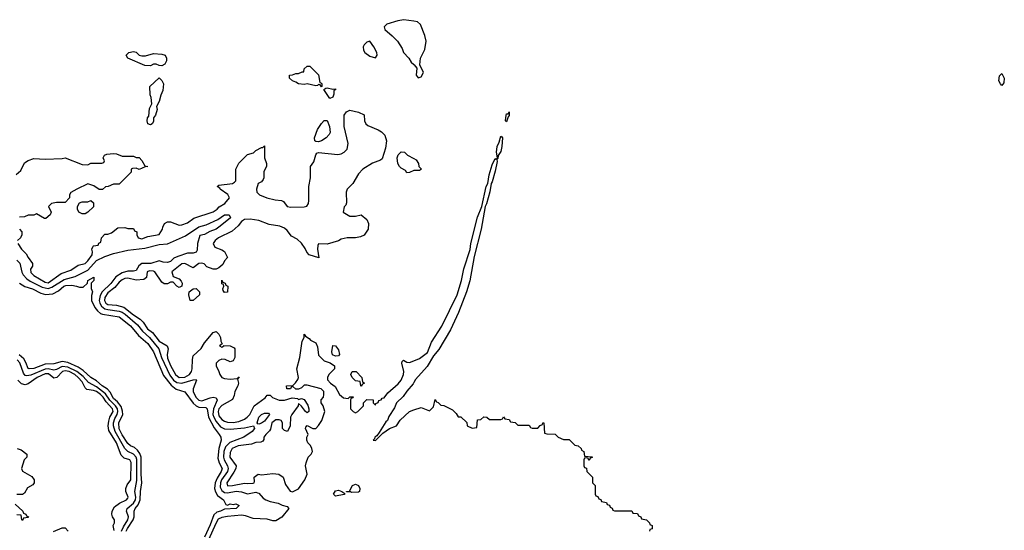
# Model space of a CAD drawing. Header units: inches. Extents: x 2710751 to 2829008, y 857003 to 965602.
# Tile 65 of 256: x 2737231 to 2744147, y 875517 to 879100. Entities that reach past the tile are written whole.
import ezdxf

# ---------------------------------------------------------------- set-up
doc = ezdxf.new("R2010")
doc.units = ezdxf.units.IN
doc.header["$MEASUREMENT"] = 0
doc.layers.add('C7837', color=7, linetype='Continuous')
doc.layers.add('C7847', color=7, linetype='Continuous')

msp = doc.modelspace()

# ---------------------------------------------------------------- linework, layer by layer
at = {"layer": 'C7837', "color": 2}
for points, elevation in [([(2740000, 879088.3), (2739930, 879099.7), (2739887.3, 879092.7), (2739810.5, 879069.5), (2739791, 879050), (2739796, 879030), (2739847.5, 878987.5), (2739884.7, 878950), (2739918, 878898), (2739926, 878870), (2739964.7, 878830), (2739981.4, 878801.4), (2740000, 878785.2)], 18), ([(2737218, 877530), (2737244.7, 877490), (2737277.3, 877457.3), (2737290, 877432), (2737322, 877390), (2737322, 877370), (2737307.3, 877350), (2737310, 877326), (2737330, 877303.8), (2737410, 877258.4), (2737430, 877252.7), (2737522.3, 877317.7), (2737590, 877343), (2737642.5, 877377.5), (2737690, 877388.4), (2737710, 877408), (2737739.3, 877450), (2737742, 877470), (2737738, 877490), (2737746, 877510), (2737750, 877514), (2737782, 877518), (2737787.3, 877532.7), (2737802, 877538), (2737806, 877570), (2737830, 877594), (2737850, 877594), (2737876.4, 877603.6), (2737920.4, 877639.6), (2737970, 877642), (2737990, 877634), (2738030, 877634), (2738038, 877618), (2738054, 877610), (2738054, 877590), (2738062, 877570), (2738090, 877561), (2738130, 877578), (2738210, 877591.3), (2738234, 877630), (2738235.3, 877644.7), (2738248, 877670), (2738270, 877682), (2738290, 877682), (2738350, 877658), (2738370, 877661), (2738410, 877674.8), (2738453.8, 877706.2), (2738590, 877750.7), (2738618, 877770), (2738633.1, 877786.9), (2738672.7, 877810), (2738705.2, 877850), (2738693.6, 877873.6), (2738639, 877910), (2738636.5, 877916.5), (2738618, 877930), (2738630, 877938), (2738726, 877950), (2738740.2, 877959.8), (2738748.7, 877970), (2738749, 878050), (2738770, 878092), (2738830, 878154), (2738873.6, 878166.4), (2738890, 878182), (2738930, 878202), (2738938, 878202), (2738950, 878214), (2738951.3, 878130), (2738964.7, 878090), (2738964.7, 878070), (2738945.4, 878034.6), (2738946, 877990), (2738942, 877978), (2738930, 877962), (2738906.8, 877950), (2738894, 877910), (2738896.3, 877890), (2738914.8, 877870), (2738966, 877850), (2739025.2, 877834.8), (2739070.6, 877830.6), (2739083.8, 877823.8), (2739110, 877788.2), (2739136.2, 877783.8), (2739230, 877786), (2739248.9, 877791.1), (2739259, 877810), (2739261.2, 877830), (2739261.2, 877930), (2739274, 877990), (2739274, 878070), (2739296.6, 878103.4), (2739310, 878152), (2739318, 878162), (2739330, 878166.8), (2739465.6, 878154.4), (2739490, 878158.8), (2739510, 878171), (2739530, 878192), (2739539.3, 878230), (2739509, 878350), (2739509.1, 878430.9), (2739526.3, 878453.7), (2739550, 878464.7), (2739610, 878452), (2739650, 878432), (2739654, 878390), (2739662, 878370), (2739676.9, 878356.9), (2739750, 878327.3), (2739772.8, 878312.8), (2739794.8, 878290), (2739807.7, 878250), (2739801, 878199), (2739776.9, 878123.1), (2739765.4, 878114.6), (2739710, 878094), (2739641, 878050), (2739610, 878019), (2739570.4, 877949.6), (2739531, 877910), (2739524, 877890), (2739525.4, 877814.6), (2739522, 877798), (2739510, 877786), (2739502, 877750), (2739550, 877722), (2739590, 877722), (2739630, 877731.3), (2739670, 877698), (2739681, 877670), (2739678, 877630), (2739650, 877588), (2739624.7, 877575.3), (2739590, 877568.7), (2739530, 877568), (2739490, 877559), (2739470, 877549), (2739390, 877525.2), (2739330, 877528), (2739324, 877516), (2739322, 877490), (2739331.6, 877428.4), (2739264, 877450), (2739247.3, 877467.3), (2739235.3, 877495.3), (2739211.2, 877531.2), (2739179.8, 877559.7), (2739140.5, 877580.5), (2739110, 877621.2), (2739090, 877636.2), (2739058, 877650), (2738983.2, 877663.2), (2738910, 877691.6), (2738850, 877700.5), (2738810, 877697.6), (2738790, 877683.7), (2738766.4, 877653.6), (2738724.4, 877615.6), (2738626.8, 877570), (2738604, 877550), (2738591, 877530), (2738602.8, 877502.8), (2738650, 877484.7), (2738670, 877472), (2738691.3, 877430), (2738670, 877408), (2738658, 877382), (2738630, 877358), (2738610, 877349.2), (2738589.2, 877349.2), (2738546, 877366), (2738525.6, 877385.6), (2738510, 877392.3), (2738490, 877389), (2738450, 877359), (2738390, 877389.2), (2738370, 877386), (2738298.8, 877330), (2738310, 877298), (2738350, 877282), (2738365.4, 877265.4), (2738371.3, 877250), (2738371, 877229), (2738350, 877221.2), (2738335.3, 877230), (2738310, 877258), (2738290, 877259), (2738270, 877246), (2738245.1, 877245.1), (2738230, 877259), (2738179.3, 877330), (2738170, 877335.6), (2738143.7, 877336.3), (2738127.3, 877330), (2738122.8, 877290), (2738102.8, 877277.2), (2738050, 877271.5), (2737990, 877286.6), (2737970, 877284.5), (2737950, 877275.1), (2737930, 877258), (2737899.7, 877220.3), (2737850, 877182.4), (2737828, 877150), (2737825.8, 877130), (2737834.9, 877110), (2737850, 877101.5), (2737910, 877096.5), (2737962.4, 877082.4), (2738030, 877029), (2738078, 876998), (2738098, 876978), (2738128.8, 876930), (2738164.1, 876904.1), (2738210, 876844.2), (2738266.8, 876810), (2738274.8, 876790), (2738265.7, 876750), (2738270, 876724), (2738290, 876673.4), (2738325.2, 876610), (2738350, 876589.2), (2738390, 876590.3), (2738423, 876610), (2738436.9, 876630), (2738442.9, 876650), (2738443.7, 876716.3), (2738450, 876742), (2738506.8, 876793.2), (2738530, 876832), (2738590, 876904.7), (2738610.9, 876910.9), (2738630, 876892), (2738641, 876870), (2738644.7, 876844.7), (2738654, 876826), (2738634, 876810), (2738650, 876802), (2738666, 876810), (2738666, 876814), (2738710, 876812), (2738736.9, 876796.9), (2738742, 876790), (2738742, 876730), (2738730, 876706), (2738710, 876698), (2738674.6, 876714.6), (2738650, 876718), (2738630, 876708), (2738611.6, 876688.4), (2738611.3, 876670), (2738630.8, 876630.8), (2738636, 876610), (2738651.3, 876590), (2738670, 876582), (2738710, 876576.4), (2738759, 876581), (2738772.7, 876592.7), (2738762, 876578), (2738766.8, 876550), (2738762.8, 876530), (2738743, 876490), (2738737.6, 876462.4), (2738725.8, 876434.2), (2738650, 876391.5), (2738630, 876369.2), (2738624.7, 876350), (2738630, 876320.7), (2738650, 876294.9), (2738670, 876282), (2738690, 876275.3), (2738730, 876273.1), (2738770, 876281.1), (2738810, 876297.1), (2738829.3, 876310), (2738846.6, 876330), (2738877.2, 876390), (2738954.5, 876445.5), (2738970, 876464.7), (2738990, 876464.7), (2739007.7, 876447.7), (2739054, 876430), (2739090, 876430.6), (2739145.5, 876445.5), (2739182, 876442), (2739190, 876434), (2739210, 876442), (2739230, 876434), (2739254.4, 876394.4), (2739262, 876370), (2739262, 876350), (2739250, 876342), (2739238, 876350), (2739210, 876388), (2739190, 876406), (2739186.8, 876390), (2739142, 876330), (2739134, 876310), (2739130.8, 876250), (2739110.9, 876209.1), (2739090, 876218), (2739078, 876230), (2739077.2, 876270), (2739066.8, 876286.8), (2739052.5, 876292.5), (2739030, 876292.2), (2739002.6, 876270), (2738993.2, 876226.8), (2738985.8, 876214.2), (2738958.8, 876190), (2738946.8, 876170), (2738945.4, 876154.6), (2738938, 876142), (2738924.7, 876135.3), (2738890, 876132.7), (2738859.1, 876120.9), (2738764.7, 876110), (2738724.4, 876090), (2738710, 876062), (2738707.7, 876030), (2738751.3, 875970), (2738748, 875950), (2738736.1, 875923.9), (2738684.9, 875850), (2738690, 875828.5), (2738726, 875830), (2738810, 875847.3), (2738830, 875844), (2738870, 875847.3), (2738878, 875850), (2738880.4, 875859.6), (2738878, 875890), (2738906, 875910), (2738930, 875906), (2739010, 875916.3), (2739050.6, 875910.6), (2739082, 875890), (2739096.9, 875836.9), (2739130, 875792), (2739146, 875786), (2739190, 875807), (2739234, 875870), (2739249.3, 875910), (2739239, 875970), (2739242, 875990), (2739258, 876030), (2739278, 876050), (2739288, 876070), (2739284, 876090), (2739272.7, 876112.7), (2739255.3, 876130), (2739248.9, 876148.9), (2739248.9, 876171.1), (2739258, 876190), (2739238, 876230), (2739240.4, 876239.6), (2739250, 876251.3), (2739290, 876232), (2739310, 876232), (2739330, 876252), (2739353.6, 876286.4), (2739375.3, 876350), (2739362, 876390), (2739348.7, 876410), (2739348.4, 876431.6), (2739366, 876450), (2739368, 876470), (2739368, 876490), (2739348.9, 876508.9), (2739250, 876536), (2739230, 876534), (2739210, 876515.3), (2739190, 876508), (2739170, 876508), (2739150, 876526), (2739138, 876522), (2739134, 876510), (2739108, 876510), (2739106, 876530), (2739150, 876532), (2739169.1, 876550.9), (2739184.7, 876575.3), (2739189, 876590), (2739177.2, 876650), (2739199.5, 876730), (2739215.3, 876844.7), (2739228, 876870), (2739230, 876894), (2739238, 876878), (2739263.6, 876863.6), (2739274, 876850), (2739311.3, 876831.3), (2739323.6, 876803.6), (2739330, 876744.7), (2739370, 876704.7), (2739411.6, 876691.6), (2739442, 876670), (2739442, 876650), (2739402, 876610), (2739392, 876590), (2739392.7, 876572.7), (2739414, 876550), (2739446.4, 876526.4), (2739478, 876470), (2739506.4, 876446.4), (2739538, 876442), (2739550, 876454), (2739572.7, 876452.7), (2739570, 876446), (2739558, 876442), (2739554, 876430), (2739554, 876370), (2739574, 876350), (2739590, 876342), (2739606, 876350), (2739646, 876390), (2739646, 876410), (2739670, 876434), (2739712.7, 876432.7), (2739714, 876410), (2739730, 876394), (2739733.6, 876406.4), (2739750, 876414), (2739753.6, 876426.4), (2739770, 876432), (2739777.2, 876442.8), (2739790, 876447.3), (2739817.6, 876482.4), (2739890, 876544.4), (2739910, 876570.8), (2739927, 876610), (2739929.4, 876630), (2739915.3, 876690), (2739918, 876702), (2739926, 876710), (2739950, 876696), (2739970, 876694.8), (2740000, 876706.5)], 14), ([(2740000, 878040.4), (2739999.6, 878040.4), (2739970, 878028), (2739950, 878026), (2739942, 878042), (2739910, 878058), (2739898, 878070), (2739888, 878090), (2739882, 878130), (2739889, 878151), (2739910, 878172), (2739934, 878170), (2739954, 878150), (2740000, 878125.7)], 14), ([(2737206.6, 878013.4), (2737238.6, 878041.4), (2737265.6, 878094.4), (2737290, 878111.3), (2737330, 878124.7), (2737410, 878121), (2737530, 878126), (2737550, 878131), (2737670, 878084.7), (2737710, 878082), (2737730, 878092), (2737807.3, 878092.7), (2737822, 878098), (2737826, 878110), (2737818, 878130), (2737826, 878150), (2737843.1, 878156.9), (2737890, 878161), (2737910, 878158), (2737950, 878142), (2738030, 878142), (2738050, 878132), (2738070, 878132), (2738090, 878112), (2738110, 878074), (2738132, 878070), (2738112.7, 878067.3), (2738070, 878048), (2738050, 878058), (2738023.6, 878056.4), (2738014, 878050), (2738014, 878030), (2737930, 877946), (2737890, 877946), (2737851.6, 877928.4), (2737832.7, 877927.3), (2737811.6, 877908.4), (2737790, 877908), (2737752.9, 877932.9), (2737710, 877948.7), (2737632, 877910), (2737590, 877886), (2737582, 877870), (2737582, 877850), (2737550, 877818), (2737490, 877818), (2737454, 877810), (2737434, 877790), (2737452, 877750), (2737444.7, 877730), (2737414.4, 877705.6), (2737405.6, 877705.6), (2737350, 877738), (2737330, 877728), (2737290, 877728), (2737263.6, 877716.4), (2737230, 877714)], 14), ([(2737211.8, 877411.8), (2737231.8, 877391.8), (2737247, 877327), (2737255.2, 877310), (2737281.4, 877281.4), (2737304.6, 877264.6), (2737390, 877223.2), (2737430, 877212.7), (2737457.9, 877222.1), (2737542.9, 877277.1), (2737621.8, 877298.2), (2737710, 877342), (2737770, 877409.1), (2737830, 877438.6), (2737890, 877459.1), (2737990, 877481.3), (2738110, 877496.5), (2738210, 877521.7), (2738270, 877528), (2738396.1, 877583.9), (2738490, 877646), (2738540.7, 877659.3), (2738623, 877697), (2738669, 877730), (2738702, 877730), (2738711.3, 877710), (2738639.1, 877650), (2738610, 877629.7), (2738566, 877614), (2738530, 877593.2), (2738495.3, 877584.7), (2738480.5, 877530), (2738478.7, 877481.3), (2738471.7, 877468.3), (2738450, 877462.4), (2738410, 877460.7), (2738341.7, 877438.3), (2738314.7, 877425.3), (2738290, 877402.9), (2738270, 877396.9), (2738238, 877398), (2738210, 877407.3), (2738151.2, 877388.8), (2738090, 877388.3), (2738068.2, 877371.8), (2738050, 877340.7), (2738030, 877334.3), (2737990, 877335.6), (2737950, 877323.8), (2737905.7, 877294.3), (2737871.3, 877248.7), (2737811.2, 877190), (2737795.8, 877164.2), (2737789.3, 877130), (2737794.3, 877110), (2737806.4, 877090), (2737830, 877071.9), (2737850, 877065), (2737930, 877055.5), (2737950, 877047.5), (2737972.8, 877032.8), (2738058.9, 876958.9), (2738093.6, 876913.6), (2738141.8, 876870), (2738209.1, 876790), (2738226.7, 876730), (2738285.9, 876605.9), (2738310.8, 876570.8), (2738334.8, 876554.8), (2738370, 876550.2), (2738450, 876573.4), (2738470, 876574.8), (2738474, 876570), (2738450.3, 876510), (2738449.1, 876490), (2738469.1, 876450), (2738488.8, 876430), (2738510, 876424.7), (2738570, 876446.9), (2738590.3, 876450.3), (2738610, 876447.3), (2738618, 876430), (2738592.8, 876370), (2738588.5, 876330), (2738593.7, 876310), (2738610, 876279.5), (2738642.4, 876242.4), (2738670, 876228.9), (2738710, 876227.4), (2738810, 876235.8), (2738874, 876250), (2738881, 876230), (2738862.8, 876210), (2738804.9, 876170), (2738706.2, 876133.8), (2738676.6, 876103.4), (2738665.4, 876070), (2738663.5, 876030), (2738668.1, 876010), (2738691.2, 875970), (2738695.6, 875950), (2738690.7, 875929.3), (2738649.6, 875870.4), (2738641.7, 875850), (2738640.1, 875820.1), (2738650, 875796.5), (2738670, 875782.6), (2738690, 875780.2), (2738751.1, 875791.1), (2738790, 875786.9), (2738830, 875772.6), (2738890, 875783.1), (2738900.6, 875780.6), (2738910, 875777.6), (2738941, 875741), (2738960.7, 875730), (2738990, 875718.9), (2739047, 875707), (2739073.5, 875693.5), (2739110, 875684), (2739122, 875670), (2739072, 875608), (2739030, 875584.2), (2739010, 875582.9), (2738970, 875595.1), (2738870, 875598.9), (2738817.7, 875617.7), (2738790, 875621.8), (2738690, 875614.4), (2738650, 875606), (2738626.1, 875593.9), (2738611.1, 875570), (2738554.2, 875445.8)], 10), ([(2737230.7, 877630.7), (2737246, 877610), (2737246, 877590), (2737236, 877570), (2737216, 877550)], 14), ([(2737230, 877250.8), (2737266.8, 877226.8), (2737322, 877210), (2737379.9, 877179.9), (2737411.7, 877171.7), (2737463.5, 877176.5), (2737502.7, 877197.3), (2737541.2, 877230), (2737554.6, 877234.6), (2737596.3, 877236.3), (2737631, 877231), (2737650, 877222), (2737676.4, 877223.6), (2737708, 877252), (2737708.7, 877270), (2737752, 877292), (2737752, 877270), (2737732, 877250), (2737732.7, 877212.7), (2737742, 877190), (2737735.3, 877164.7), (2737734.8, 877130), (2737759.9, 877079.9), (2737777.3, 877057.3), (2737798.8, 877038.8), (2737813, 877033), (2737930, 877014.6), (2738010, 876952.2), (2738064.8, 876884.8), (2738130, 876827.7), (2738170.3, 876770), (2738242, 876602), (2738294.3, 876534.3), (2738330, 876506.7), (2738390, 876488.2), (2738449.1, 876409.1), (2738470, 876390.3), (2738490, 876380.3), (2738537.6, 876377.6), (2738548, 876368), (2738556.1, 876310), (2738596.1, 876236.1), (2738632.7, 876190), (2738643, 876170), (2738646, 876150), (2738629, 876091), (2738623.8, 876023.8), (2738631.1, 875991.1), (2738652.9, 875950), (2738647, 875930), (2738617.1, 875882.9), (2738603.7, 875850), (2738600.3, 875810), (2738606.7, 875786.7), (2738621.2, 875761.2), (2738662.8, 875730), (2738678, 875698), (2738690, 875694), (2738710, 875702), (2738730, 875698), (2738750, 875702), (2738772, 875690), (2738752, 875670), (2738670, 875665.2), (2738642, 875650), (2738616.5, 875643.5), (2738595.2, 875624.7), (2738570, 875556), (2738530, 875469.6)], 6), ([(2737979.3, 875510), (2737988, 875530), (2738028.8, 875590), (2738035.6, 875610), (2738035.4, 875650), (2738042, 875670), (2738063.7, 875696.3), (2738078.2, 875730), (2738078.5, 875790), (2738088, 875850), (2738083.1, 875910), (2738083.5, 876030), (2738075.3, 876055.3), (2738059.4, 876079.4), (2738037.2, 876097.2), (2738010, 876108.3), (2737990, 876126.3), (2737950, 876187), (2737930, 876229.4), (2737926.4, 876270), (2737954.7, 876330), (2737953.7, 876353.7), (2737944.9, 876384.9), (2737918.7, 876418.7), (2737890, 876442), (2737865.5, 876485.5), (2737846.9, 876506.9), (2737809.7, 876530), (2737770, 876565.4), (2737730, 876589.7), (2737677, 876637), (2737641.8, 876661.8), (2737570, 876695.1), (2737530, 876701), (2737470, 876685.4), (2737410, 876682.2), (2737330, 876652), (2737298, 876650), (2737290, 876653.2), (2737275.1, 876695.1), (2737259.8, 876719.8), (2737227, 876747)], 6), ([(2737945.7, 875510), (2737959.2, 875540.8), (2737990, 875590.8), (2737995.1, 875610), (2737982, 875650), (2737986.6, 875670), (2738030, 875707.1), (2738044, 875730), (2738045.7, 875750), (2738038.9, 875790), (2738054.2, 875865.8), (2738053.8, 876013.8), (2738048.7, 876030), (2738031.1, 876051.1), (2737990, 876069.7), (2737970, 876091.1), (2737900.7, 876210), (2737889.2, 876249.2), (2737889.9, 876270), (2737899.9, 876300.1), (2737916.8, 876330), (2737920.9, 876350), (2737917, 876370), (2737904, 876390), (2737863.2, 876430), (2737834.3, 876474.3), (2737770, 876524.5), (2737714.8, 876554.8), (2737676.5, 876596.5), (2737632.1, 876632.1), (2737570, 876661.5), (2737530, 876666.2), (2737490, 876644.5), (2737470, 876641.2), (2737430, 876649.9), (2737410, 876647.7), (2737310, 876604.6), (2737281.1, 876601.1), (2737270, 876604), (2737258.2, 876618.2), (2737231.5, 876691.5), (2737212.5, 876712.5)], 10), ([(2737895.1, 875515.1), (2737888, 875550), (2737898, 875570), (2737898, 875590), (2737884, 875610), (2737879, 875630), (2737881.2, 875650), (2737898, 875682), (2737931.8, 875708.2), (2737982, 875730), (2737990, 875742), (2737992.3, 875750), (2737977.2, 875790), (2737976, 875810), (2737985.4, 875834.6), (2738011.2, 875870), (2738013.5, 875993.5), (2738004, 876010), (2737963.8, 876023.8), (2737943.1, 876043.1), (2737910, 876129.4), (2737856.6, 876216.6), (2737853.1, 876250), (2737857.2, 876282.8), (2737865.1, 876310), (2737888.2, 876350), (2737883.5, 876370), (2737837.7, 876417.7), (2737818.2, 876450), (2737798.9, 876470), (2737770, 876489.6), (2737750, 876497.4), (2737703.6, 876503.6), (2737690, 876516), (2737670, 876557.6), (2737642.6, 876590), (2737618.3, 876610), (2737579.5, 876630), (2737550, 876636.5), (2737530.6, 876630), (2737491.5, 876588.4), (2737470, 876584.5), (2737433.7, 876613.7), (2737410, 876615.5), (2737354.9, 876590), (2737290, 876545.1), (2737270, 876538.4), (2737243.3, 876543.3), (2737218.4, 876570)], 14), ([(2740000, 876553.5), (2739995.6, 876544.4), (2739950, 876492.3), (2739924.7, 876455.3), (2739878.8, 876410), (2739863.5, 876376.5), (2739823.6, 876316.4), (2739813.7, 876286.3), (2739802.8, 876277.2), (2739756.9, 876203.1), (2739739.8, 876180.2), (2739724.7, 876170), (2739722, 876158), (2739714, 876150), (2739730, 876146), (2739782, 876198), (2739829.3, 876230.7), (2739878, 876250), (2739904, 876290), (2739969.5, 876350.5), (2740000, 876360.9)], 14), ([(2737214, 876090), (2737242, 876082), (2737282, 876050), (2737282, 876030), (2737262, 876010), (2737244.7, 875950), (2737251.1, 875931.1), (2737315.3, 875895.3), (2737332, 875870), (2737332, 875850), (2737323.6, 875836.4), (2737286, 875814), (2737263.6, 875776.4), (2737250, 875768), (2737210, 875768)], 14), ([(2737199.6, 875699.6), (2737254, 875650), (2737258, 875638), (2737274, 875630), (2737278, 875618), (2737294, 875610), (2737290, 875606), (2737258, 875602), (2737250, 875586), (2737246, 875590), (2737242, 875622), (2737210, 875626)], 14), ([(2737468, 875508), (2737530, 875534), (2737550, 875534), (2737571.3, 875510)], 14)]:
    msp.add_lwpolyline(points, dxfattribs=dict(at, elevation=elevation))
for points, elevation in [([(2739690, 878949), (2739670, 878941.6), (2739650, 878923.7), (2739642.6, 878910), (2739644.9, 878885), (2739655.5, 878870), (2739690, 878843), (2739730, 878832), (2739742, 878850), (2739739, 878870), (2739719.3, 878910)], 18), ([(2738090, 878846), (2738113.6, 878846.4), (2738170, 878862), (2738230, 878858), (2738252, 878850), (2738262, 878830), (2738262, 878810), (2738250, 878788), (2738230, 878775.3), (2738210, 878778), (2738190, 878788), (2738170, 878788), (2738150, 878775.3), (2738110, 878779), (2737990, 878829), (2737979, 878850), (2737998, 878870), (2738030, 878876), (2738050, 878871.3), (2738071.1, 878851.1)], 14), ([(2739350, 878628), (2739342, 878642), (2739330, 878646), (2739322, 878638), (2739310, 878635.3), (2739250, 878648.7), (2739230, 878644), (2739190, 878648.7), (2739170, 878662), (2739146, 878670), (2739126, 878690), (2739126, 878710), (2739147.3, 878712.7), (2739170, 878722), (2739190, 878722), (2739214, 878734), (2739226, 878734), (2739230, 878754), (2739250, 878774), (2739270, 878774), (2739330, 878714), (2739338, 878658), (2739350, 878654), (2739352.7, 878647.3), (2739354, 878630)], 14), ([(2738150, 878362), (2738130, 878368), (2738125.2, 878390), (2738129.3, 878410.7), (2738138, 878422), (2738142.7, 878477.3), (2738158, 878510), (2738154.6, 878554.6), (2738147.3, 878572.7), (2738146, 878630), (2738210, 878692), (2738230, 878674), (2738242, 878650), (2738236.9, 878603.1), (2738222, 878570), (2738210, 878526), (2738191.3, 878490), (2738196, 878470), (2738184.7, 878430), (2738171.3, 878410), (2738170, 878386), (2738162, 878370)], 14), ([(2739430, 878612), (2739450, 878614), (2739450, 878608), (2739438, 878602), (2739436.8, 878576.8), (2739430, 878555.3), (2739410, 878546), (2739368, 878610), (2739380.4, 878619.6), (2739390, 878622)], 14), ([(2739330, 878242.7), (2739310, 878244), (2739304, 878250), (2739300.9, 878270), (2739322, 878330), (2739350, 878371), (2739370, 878391.3), (2739390, 878392), (2739406, 878350), (2739411.1, 878308.9), (2739405.4, 878294.6), (2739384.7, 878270), (2739350, 878249.2)], 14), ([(2737670, 877738), (2737646, 877750), (2737638, 877770), (2737638, 877790), (2737650, 877814), (2737670, 877822), (2737710, 877822), (2737730, 877832), (2737750, 877814), (2737750, 877786), (2737710, 877748), (2737690, 877738)], 14), ([(2738670, 877186), (2738660.4, 877200.4), (2738658, 877210), (2738666, 877230), (2738662, 877242), (2738650, 877246), (2738650, 877272), (2738658, 877258), (2738674, 877250), (2738678, 877238), (2738694, 877230), (2738690, 877188)], 14), ([(2738450, 877128.7), (2738428, 877130), (2738419, 877170), (2738422, 877190), (2738450, 877212), (2738470, 877214), (2738494, 877190), (2738494, 877170)], 14), ([(2739450, 876738), (2739428.4, 876748.4), (2739424, 876770), (2739430, 876814), (2739450, 876812), (2739470, 876782), (2739478, 876750), (2739470, 876742)], 14), ([(2739630, 876526), (2739626, 876530), (2739622, 876562), (2739590, 876566), (2739566, 876590), (2739558, 876610), (2739566, 876630), (2739594, 876630), (2739634, 876590), (2739638, 876558), (2739654, 876550), (2739638, 876542)], 14), ([(2738910, 876261.2), (2738902.7, 876262.7), (2738899, 876270), (2738909.6, 876310), (2738930, 876330.4), (2738950, 876339.3), (2738977.5, 876337.5), (2738986, 876330), (2738972.7, 876310), (2738950, 876282.9), (2738930, 876267.3)], 10), ([(2739562, 875782), (2739554, 875786), (2739526, 875786), (2739526, 875790), (2739548, 875792), (2739569, 875830), (2739590, 875841), (2739610.5, 875830.5), (2739621, 875810), (2739618, 875790), (2739610, 875785.2)], 10), ([(2739450, 875757.2), (2739434, 875770), (2739450, 875793.4), (2739470, 875798.8), (2739494, 875790), (2739514, 875774), (2739510, 875769)], 10)]:
    msp.add_lwpolyline(points, close=True, dxfattribs=dict(at, elevation=elevation))
at = {"layer": 'C7847', "color": 2}
for points, elevation in [([(2740000, 878785.2), (2740002.8, 878782.8), (2740019.8, 878759.8), (2740016, 878710), (2740030, 878691.3), (2740050, 878698), (2740068, 878730), (2740042, 878782), (2740045.2, 878830), (2740076, 878890), (2740085.1, 878950), (2740077.4, 878990), (2740045.3, 879065.3), (2740024.4, 879084.4), (2740000, 879088.3)], 18), ([(2740000, 876706.5), (2740038.5, 876721.5), (2740096.4, 876763.6), (2740123.6, 876836.4), (2740196.3, 876950), (2740303.6, 877170), (2740335.1, 877270), (2740349.5, 877350.5), (2740394, 877486), (2740400.7, 877530), (2740445.8, 877714.2), (2740477.2, 877790), (2740507, 877930), (2740519.3, 877950), (2740529.6, 878010.4), (2740550, 878082), (2740570, 878124.7), (2740578, 878122), (2740586, 878130), (2740579.3, 878170), (2740583.6, 878210), (2740599.5, 878240.5), (2740610, 878282), (2740616.9, 878276.9), (2740622, 878270), (2740618.4, 878210), (2740610, 878175.3), (2740592.8, 878147.2), (2740590, 878126), (2740582, 878118), (2740584.7, 878104.7), (2740570, 878038), (2740550, 877962), (2740542.8, 877950), (2740532.7, 877892.7), (2740510, 877808.7), (2740500.7, 877790), (2740473.1, 877630), (2740422.8, 877437.2), (2740393.8, 877266.2), (2740370.3, 877189.7), (2740313.9, 877046.1), (2740256.5, 876923.5), (2740175.4, 876784.6), (2740138, 876742), (2740093, 876667), (2740010, 876574), (2740000, 876553.5)], 14), ([(2740000, 878125.7), (2740016.9, 878116.9), (2740032, 878090), (2740034, 878070), (2740054, 878050), (2740039.6, 878040.4), (2740000, 878040.4)], 14), ([(2740000, 876360.9), (2740050, 876378), (2740110, 876354), (2740136.4, 876383.6), (2740150, 876434), (2740158, 876418), (2740170, 876414), (2740190, 876394), (2740210, 876392), (2740270, 876362), (2740296.9, 876336.9), (2740310, 876314), (2740330, 876314), (2740372.7, 876272.7), (2740374, 876250), (2740410, 876234), (2740442, 876238), (2740447.3, 876292.7), (2740470, 876294), (2740490, 876312), (2740511.6, 876311.6), (2740530, 876294), (2740610, 876294), (2740622, 876298), (2740630, 876314), (2740638, 876298), (2740670, 876294), (2740678, 876278), (2740710, 876274), (2740730, 876254), (2740810, 876254), (2740818, 876238), (2740830, 876234), (2740870, 876234), (2740887.3, 876252.7), (2740902, 876258), (2740906, 876270), (2740911.6, 876271.6), (2740918, 876198), (2740932.7, 876192.7), (2740991.6, 876191.6), (2741014, 876170), (2741050, 876154), (2741090, 876154), (2741130, 876114), (2741154, 876110), (2741174, 876090), (2741178, 876078), (2741194, 876070), (2741198, 876038), (2741252.7, 876032.7), (2741252.7, 876027.3), (2741238, 876022), (2741230, 876006), (2741222, 876022), (2741210, 876026), (2741198, 876022), (2741194, 876010), (2741194, 875970), (2741198, 875958), (2741212.7, 875952.7), (2741214, 875930), (2741254, 875890), (2741254, 875850), (2741274, 875830), (2741274, 875770), (2741278, 875758), (2741292.7, 875752.7), (2741298, 875738), (2741312.7, 875732.7), (2741318, 875718), (2741352.7, 875712.7), (2741358, 875698), (2741372.7, 875692.7), (2741378, 875678), (2741392.7, 875672.7), (2741398, 875658), (2741410, 875654), (2741530, 875654), (2741538, 875638), (2741570, 875634), (2741578, 875618), (2741594, 875610), (2741598, 875598), (2741634, 875590), (2741654, 875570), (2741658, 875558), (2741674, 875550), (2741672.7, 875527.3), (2741658, 875522), (2741654, 875510)], 14)]:
    msp.add_lwpolyline(points, dxfattribs=dict(at, elevation=elevation))
at = {"layer": 'C7847', "color": 2, "elevation": 14}
for points in [[(2744130, 878639), (2744119, 878650), (2744109.3, 878670), (2744114, 878706), (2744130, 878722), (2744146.8, 878690), (2744143.5, 878656.5)], [(2740650, 878382), (2740644, 878390), (2740647, 878430), (2740650, 878438), (2740662, 878438), (2740670, 878454), (2740670, 878428), (2740661, 878419)]]:
    msp.add_lwpolyline(points, close=True, dxfattribs=at)

doc.saveas('drawing.dxf')
